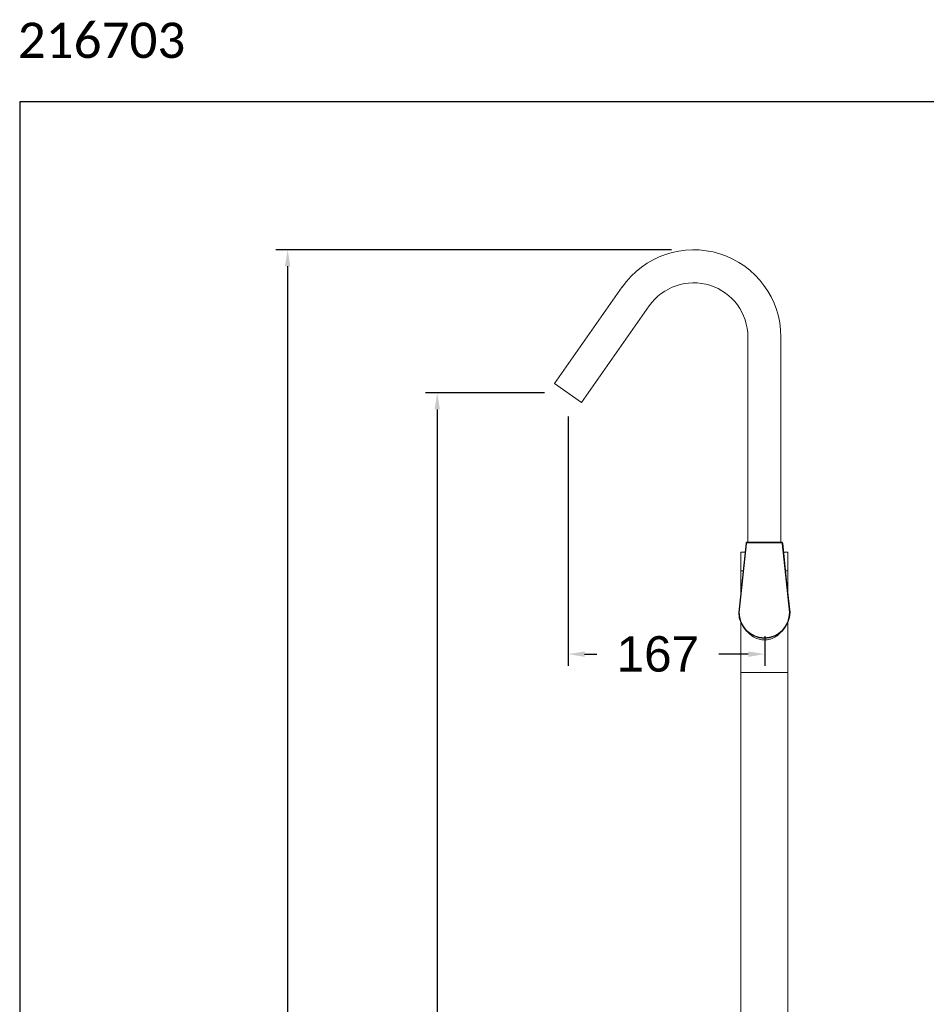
# Model space of a CAD drawing. Header units: millimetres. Extents: x 193.2 to 270.1, y 79 to 162.6.
# Tile 15 of 19: x 193.2 to 231.6, y 120.8 to 162.6. Entities that reach past the tile are written whole.
import ezdxf

# ---------------------------------------------------------------- set-up
doc = ezdxf.new("R2010")
doc.units = ezdxf.units.MM
doc.header["$PDSIZE"] = -1
doc.layers.add('COTAS', color=253, linetype='Continuous')
doc.layers.add('cuerpo', color=7, linetype='Continuous', lineweight=5)
doc.styles.add('ARIAL', font='arial.ttf')
doc.styles.add('RS (E1.10)', font='calibril.ttf', dxfattribs={"height": 1.5})
doc.dimstyles.new('RS (E1.20)', dxfattribs={"dimtxt": 1.5, "dimasz": 0.7, "dimexe": 0.5, "dimexo": 1, "dimgap": 1, "dimtad": 0, "dimtih": 1, "dimtoh": 1, "dimdec": 0, "dimlfac": 20, "dimtxsty": 'ARIAL', "dimcen": 0, "dimclrd": 256, "dimclre": 256, "dimclrt": 256, "dimadec": 0, "dimazin": 0, "dimtfac": 1, "dimtdec": 0, "dimtofl": 0, "dimtmove": 0, "dimatfit": 3, "dimfxl": 1, "dimlwd": -1, "dimlwe": -1, "dimarcsym": 0})

# ---------------------------------------------------------------- blocks, each defined once
blk = doc.blocks.new('*D22')
at = {"layer": 'COTAS', "transparency": 16777216}
for p, q in [((220.823, 152.815), (204.029, 152.815)), ((204.529, 152.115), (204.529, 120.038)), ((204.529, 92.93), (204.529, 113.715)), ((219.758, 92.23), (204.029, 92.23))]:
    blk.add_line(p, q, dxfattribs=at)
for points in [[(204.413, 152.115), (204.646, 152.115), (204.529, 152.815)], [(204.413, 92.93), (204.646, 92.93), (204.529, 92.23)]]:
    blk.add_solid(points, dxfattribs=at)
at = {"layer": 'Defpoints', "color": 0, "transparency": 16777216}
for p in [(204.529, 152.815), (221.823, 152.815), (220.758, 92.23)]:
    blk.add_point(p, dxfattribs=at)
at = {"layer": 'COTAS', "transparency": 16777216, "insert": (204.529, 116.877), "char_height": 1.5, "attachment_point": 5, "rotation": 90, "style": 'ARIAL'}
blk.add_mtext('1212', dxfattribs=at)
blk = doc.blocks.new('*D23')
at = {"layer": 'COTAS', "transparency": 16777216}
for p, q in [((215.433, 146.74), (210.377, 146.74)), ((210.877, 146.04), (210.877, 120.417)), ((210.877, 92.93), (210.877, 114.083)), ((219.758, 92.23), (210.377, 92.23))]:
    blk.add_line(p, q, dxfattribs=at)
for points in [[(210.761, 146.04), (210.994, 146.04), (210.877, 146.74)], [(210.761, 92.93), (210.994, 92.93), (210.877, 92.23)]]:
    blk.add_solid(points, dxfattribs=at)
at = {"layer": 'Defpoints', "color": 0, "transparency": 16777216}
for p in [(216.433, 146.74), (210.877, 92.23), (220.758, 92.23)]:
    blk.add_point(p, dxfattribs=at)
at = {"layer": 'COTAS', "transparency": 16777216, "insert": (210.877, 117.25), "char_height": 1.5, "attachment_point": 5, "rotation": 90, "style": 'ARIAL'}
blk.add_mtext('1090', dxfattribs=at)
blk = doc.blocks.new('*D24')
at = {"layer": 'COTAS', "transparency": 16777216}
for p, q in [((216.433, 145.74), (216.433, 135.16)), ((224.771, 136.428), (224.771, 135.16)), ((217.133, 135.66), (217.653, 135.66)), ((224.071, 135.66), (222.826, 135.66))]:
    blk.add_line(p, q, dxfattribs=at)
for points in [[(217.133, 135.777), (217.133, 135.543), (216.433, 135.66)], [(224.071, 135.777), (224.071, 135.543), (224.771, 135.66)]]:
    blk.add_solid(points, dxfattribs=at)
at = {"layer": 'Defpoints', "color": 0, "transparency": 16777216}
for p in [(216.433, 146.74), (224.771, 137.428), (224.771, 135.66)]:
    blk.add_point(p, dxfattribs=at)
at = {"layer": 'COTAS', "transparency": 16777216, "insert": (220.24, 135.66), "char_height": 1.5, "attachment_point": 5, "style": 'ARIAL'}
blk.add_mtext('167', dxfattribs=at)

msp = doc.modelspace()

# ---------------------------------------------------------------- linework, layer by layer
at = {"color": 3}
msp.add_lwpolyline([(270.099, 159.087), (193.161, 159.087), (193.161, 79.026), (270.099, 79.026)], close=True, dxfattribs=at)
at = {"layer": 'cuerpo'}
for p, q in [((218.727, 151.238), (215.859, 147.142)), ((217.006, 146.339), (219.874, 150.435)), ((224.058, 149.115), (224.058, 140.416)), ((225.458, 140.416), (225.458, 149.115)), ((215.859, 147.142), (217.006, 146.339)), ((225.484, 140.416), (224.033, 140.416)), ((224.033, 140.387), (224.033, 140.416)), ((225.484, 140.387), (224.033, 140.387)), ((225.484, 140.387), (225.484, 140.416)), ((223.671, 137.429), (223.982, 140.364)), ((224.007, 140.358), (223.696, 137.423)), ((223.758, 139.99), (223.758, 139.19)), ((223.942, 139.99), (223.758, 139.99)), ((225.821, 137.423), (225.51, 140.358)), ((225.535, 140.364), (225.717, 138.639)), ((225.758, 139.99), (225.574, 139.99)), ((225.758, 139.19), (225.758, 139.99)), ((223.758, 139.19), (223.758, 138.254)), ((223.857, 139.19), (223.758, 139.19)), ((225.758, 139.19), (225.659, 139.19)), ((225.758, 138.254), (225.758, 139.19)), ((225.717, 138.639), (225.846, 137.428)), ((225.846, 137.428), (225.846, 137.428)), ((223.758, 136.998), (223.758, 134.88)), ((225.758, 134.88), (225.758, 136.998)), ((223.758, 134.88), (223.758, 93.23)), ((225.438, 134.88), (223.758, 134.88)), ((225.758, 134.88), (223.758, 134.88)), ((225.758, 134.88), (225.438, 134.88)), ((225.758, 93.23), (225.758, 134.88))]:
    msp.add_line(p, q, dxfattribs=at)
for centre, radius, start, end in [((221.758, 149.115), 3.7, 0, 145), ((221.758, 149.115), 2.3, 0, 145), ((224.005, 140.407), 0.049, 241.0524, 271.3229), ((225.511, 140.407), 0.049, 268.6771, 298.9476), ((223.695, 137.472), 0.049, 241.0524, 271.3229), ((223.696, 137.427), 0.025, 173.9548, 180.07), ((223.69, 137.471), 0.0479, 246.8721, 277.4189), ((224.771, 137.428), 1.1, 180.07, 269.3338), ((224.771, 137.424), 1.075, 180.07, 269.3338), ((224.746, 137.424), 1.075, 270.6662, 359.93), ((224.746, 137.428), 1.1, 270.6662, 359.9987), ((227.877, 136.381), 3.118, 180.5763, 180.9717), ((221.64, 136.381), 3.118, 359.0283, 359.4237), ((224.758, 136.353), 0.025, 269.3338, 270.6662)]:
    msp.add_arc(centre, radius, start, end, dxfattribs=at)
for centre, major_axis, start_param, end_param in [((224.031, 140.355), (0.0029, 0.0322), 0.069918, 1.551286), ((225.485, 140.355), (-0.0029, 0.0322), 4.7319, 6.213267)]:
    msp.add_ellipse(centre, major_axis=major_axis, ratio=0.772239, start_param=start_param, end_param=end_param, dxfattribs=at)
for points, knots in [([(224.033, 140.416), (224.027, 140.415), (224.016, 140.414), (224.001, 140.404), (223.989, 140.39), (223.983, 140.376), (223.982, 140.366), (223.982, 140.364)], [0, 0, 0, 0, 0.212439, 0.420449, 0.646257, 0.906837, 1, 1, 1, 1]), ([(225.535, 140.364), (225.534, 140.37), (225.531, 140.384), (225.52, 140.4), (225.505, 140.412), (225.493, 140.416), (225.485, 140.416), (225.484, 140.416)], [0, 0, 0, 0, 0.241791, 0.505676, 0.733328, 0.940907, 1, 1, 1, 1]), ([(225.821, 137.423), (225.821, 137.423), (225.823, 137.423), (225.827, 137.424), (225.834, 137.424), (225.841, 137.425), (225.845, 137.427), (225.845, 137.428), (225.846, 137.428)], [0, 0, 0, 0, 0.017595, 0.142251, 0.356962, 0.571394, 0.785695, 1, 1, 1, 1]), ([(225.482, 136.621), (225.478, 136.614), (225.445, 136.568), (225.362, 136.491), (225.245, 136.401), (225.118, 136.334), (224.998, 136.291), (224.879, 136.266), (224.785, 136.259), (224.689, 136.262), (224.591, 136.274), (224.474, 136.305), (224.363, 136.351), (224.244, 136.42), (224.136, 136.504), (224.075, 136.575), (224.049, 136.605)], [0, 0, 0, 0, 0.016459, 0.116219, 0.218221, 0.296262, 0.376505, 0.439406, 0.50409, 0.533563, 0.600928, 0.670477, 0.740667, 0.812455, 0.921234, 1, 1, 1, 1])]:
    msp.add_open_spline(points, degree=3, knots=knots, dxfattribs=at)

# ---------------------------------------------------------------- texts
at = {"insert": (193.079, 162.454), "char_height": 1.5, "attachment_point": 1, "style": 'RS (E1.10)'}
msp.add_mtext_dynamic_manual_height_columns('216703^I^I                           ^I^I                                         E:1/20                  ', width=78.17004, gutter_width=1, heights=[2.463], dxfattribs=at)

# ---------------------------------------------------------------- dimensions: what is measured, and where the dimension line sits
at = {"layer": 'COTAS'}
for base, p1, p2, picture, middle in [((204.529, 152.815), (220.758, 92.23), (221.823, 152.815), '*D22', (204.529, 116.877)), ((210.877, 92.23), (216.433, 146.74), (220.758, 92.23), '*D23', (210.877, 117.25))]:
    dim = msp.add_linear_dim(base=base, p1=p1, p2=p2, angle=90, dimstyle='RS (E1.20)', dxfattribs=at)
    dim.commit()
    dim.dimension.update_dxf_attribs({"geometry": picture, "text_midpoint": middle, "dimtype": 160, "text_rotation": 90})
dim = msp.add_linear_dim(base=(224.771, 135.66), p1=(216.433, 146.74), p2=(224.771, 137.428), dimstyle='RS (E1.20)', dxfattribs=at)
dim.commit()
dim.dimension.update_dxf_attribs({"geometry": '*D24', "text_midpoint": (220.24, 135.66), "dimtype": 160})

doc.saveas('drawing.dxf')
